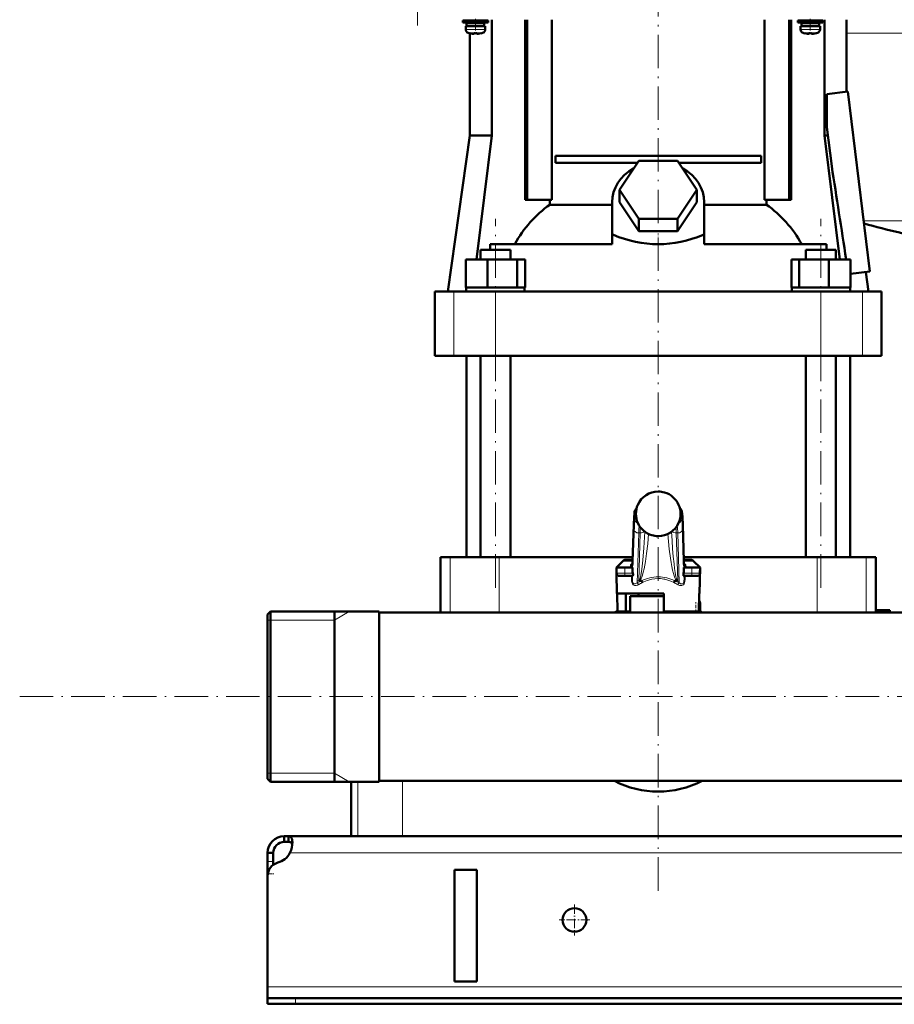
# Model space of a CAD drawing. Extents: x -1351 to 1763, y -1300 to 612.
# Tile 34 of 80: x -427 to -114, y -276 to 77. Entities that reach past the tile are written whole.
import ezdxf

# ---------------------------------------------------------------- set-up
doc = ezdxf.new("R2010")
doc.units = 0
doc.linetypes.add('DASHDOT', pattern=[18.5, 12, -3, 0.5, -3])

msp = doc.modelspace()

# ---------------------------------------------------------------- linework, layer by layer
at = {"color": 7, "linetype": 'DASHDOT', "lineweight": 18}
for p, q in [((-284.69, 267.1), (-284.69, 75.05)), ((-198.4, 4.18), (-198.4, 83.7)), ((-256.73, -126.43), (-256.73, 5.69)), ((-140.06, -126.43), (-140.06, 5.69)), ((-198.4, -234.93), (-198.4, -0.81)), ((-427.25, -165.42), (638.95, -165.42))]:
    msp.add_line(p, q, dxfattribs=at)
at = {"color": 7, "lineweight": 50}
for p, q in [((-263.9, 76.83), (-268.4, 76.83)), ((-268.4, 76.03), (-268.4, 76.83)), ((-263.9, 76.03), (-268.4, 76.03)), ((-267.4, 74.73), (-263.9, 74.73)), ((-267.4, 73.6), (-267.4, 74.73)), ((-263.9, 75.93), (-267.05, 75.93)), ((-267.05, 74.83), (-267.05, 75.93)), ((-263.9, 74.83), (-267.05, 74.83)), ((-265.9, 76.83), (-265.9, 77.08)), ((-265.9, 75.93), (-265.9, 76.03)), ((-265.9, 74.73), (-265.9, 74.83)), ((-263.9, 76.83), (-259.4, 76.83)), ((-263.9, 76.03), (-259.4, 76.03)), ((-260.75, 75.93), (-263.9, 75.93)), ((-260.75, 74.83), (-263.9, 74.83)), ((-260.4, 74.73), (-263.9, 74.73)), ((-261.9, 77.08), (-261.9, 76.83)), ((-261.9, 76.03), (-261.9, 75.93)), ((-261.9, 74.83), (-261.9, 74.73)), ((-260.75, 75.93), (-260.75, 74.83)), ((-260.4, 73.6), (-260.4, 74.73)), ((-259.4, 76.03), (-259.4, 76.83)), ((-258, 77.08), (-258, 35.58)), ((-246.08, 12.58), (-246.08, 77.08)), ((-245.37, 12.58), (-245.37, 77.08)), ((-236.52, 12.58), (-236.52, 77.08)), ((-160.28, 77.08), (-160.28, 12.58)), ((-151.42, 12.58), (-151.42, 77.08)), ((-150.72, 77.08), (-150.72, 12.58)), ((-143.9, 76.83), (-148.4, 76.83)), ((-148.4, 76.03), (-148.4, 76.83)), ((-143.9, 76.03), (-148.4, 76.03)), ((-147.4, 74.73), (-143.9, 74.73)), ((-147.4, 73.6), (-147.4, 74.73)), ((-143.9, 75.93), (-147.05, 75.93)), ((-147.05, 74.83), (-147.05, 75.93)), ((-143.9, 74.83), (-147.05, 74.83)), ((-145.9, 76.83), (-145.9, 77.08)), ((-145.9, 75.93), (-145.9, 76.03)), ((-145.9, 74.73), (-145.9, 74.83)), ((-139.4, 76.83), (-143.9, 76.83)), ((-139.4, 76.03), (-143.9, 76.03)), ((-140.75, 75.93), (-143.9, 75.93)), ((-140.75, 74.83), (-143.9, 74.83)), ((-140.4, 74.73), (-143.9, 74.73)), ((-141.9, 77.08), (-141.9, 76.83)), ((-141.9, 76.03), (-141.9, 75.93)), ((-141.9, 74.83), (-141.9, 74.73)), ((-140.75, 75.93), (-140.75, 74.83)), ((-140.4, 73.6), (-140.4, 74.73)), ((-139.4, 76.03), (-139.4, 76.83)), ((-138.8, 77.08), (-138.8, 35.58)), ((-130.9, 77.08), (-130.9, 51.31)), ((-265.9, 72.2), (-265.9, 35.58)), ((-265.83, 72.19), (-265.82, 72.2)), ((-264.4, 72.2), (-264.4, 72.05)), ((-263.4, 72.2), (-263.4, 72.05)), ((-261.98, 72.2), (-261.97, 72.19)), ((-145.83, 72.19), (-145.82, 72.2)), ((-144.4, 72.2), (-144.4, 72.05)), ((-143.4, 72.2), (-143.4, 72.05)), ((-141.98, 72.2), (-141.97, 72.19)), ((-137.93, 50.44), (-130.43, 51.37)), ((-137.93, 38.6), (-137.93, 50.44)), ((-130.43, 51.37), (-122.51, -13.15)), ((-265.9, 35.58), (-273.75, -20.32)), ((-258, 35.58), (-265.9, 35.58)), ((-258, 35.58), (-263.51, -8.82)), ((-138.8, 35.58), (-137.56, 35.58)), ((-138.8, 35.58), (-133.29, -8.82)), ((-136.21, 24.56), (-137.93, 38.6)), ((-235.26, 28.33), (-161.54, 28.33)), ((-235.26, 28.33), (-235.26, 25.83)), ((-161.54, 28.33), (-161.54, 25.83)), ((-205.82, 25.83), (-235.26, 25.83)), ((-212.25, 16.18), (-205.33, 26.57)), ((-205.33, 26.57), (-191.47, 26.57)), ((-191.47, 26.57), (-184.54, 16.18)), ((-161.54, 25.83), (-190.98, 25.83)), ((-205.33, 5.78), (-212.25, 16.18)), ((-212.25, 11.68), (-212.25, 16.18)), ((-184.54, 16.18), (-191.47, 5.78)), ((-184.54, 11.68), (-184.54, 16.18)), ((-246.08, 12.58), (-245.37, 12.58)), ((-245.37, 12.58), (-236.52, 12.58)), ((-237.25, 10.8), (-237.25, 12.58)), ((-237.25, 10.8), (-214.9, 10.8)), ((-214.9, -0.01), (-214.9, 11.68)), ((-205.33, 1.28), (-212.25, 11.68)), ((-184.54, 11.68), (-191.47, 1.28)), ((-181.9, -0.01), (-181.9, 11.68)), ((-181.9, 10.8), (-159.55, 10.8)), ((-160.28, 12.58), (-151.42, 12.58)), ((-159.55, 12.58), (-159.55, 10.8)), ((-151.42, 12.58), (-150.72, 12.58)), ((-191.47, 5.78), (-205.33, 5.78)), ((-205.33, 1.28), (-205.33, 5.78)), ((-191.47, 1.28), (-191.47, 5.78)), ((-191.47, 1.28), (-205.33, 1.28)), ((-214.9, -3.32), (-258.66, -3.32)), ((-258.66, -3.32), (-258.66, -5.32)), ((-214.9, -0.08), (-214.46, -0.01)), ((-214.9, -0.01), (-214.46, -0.01)), ((-214.9, -0.01), (-214.9, -0.08)), ((-214.9, -3.32), (-214.9, -0.08)), ((-182.33, -0.01), (-181.9, -0.08)), ((-182.33, -0.01), (-181.9, -0.01)), ((-181.9, -0.08), (-181.9, -0.01)), ((-181.9, -3.32), (-181.9, -0.08)), ((-138.14, -3.32), (-181.9, -3.32)), ((-138.14, -5.32), (-138.14, -3.32)), ((-262.11, -5.32), (-260.54, -5.32)), ((-262.11, -8.82), (-262.11, -5.32)), ((-260.54, -5.32), (-251.35, -5.32)), ((-251.35, -8.82), (-251.35, -5.32)), ((-145.44, -5.32), (-136.26, -5.32)), ((-145.44, -8.82), (-145.44, -5.32)), ((-136.26, -5.32), (-134.68, -5.32)), ((-134.68, -8.82), (-134.68, -5.32)), ((-267.33, -8.82), (-259.57, -8.82)), ((-267.33, -18.82), (-267.33, -8.82)), ((-259.57, -8.82), (-248.98, -8.82)), ((-259.57, -18.82), (-259.57, -8.82)), ((-248.98, -18.82), (-248.98, -8.82)), ((-248.98, -8.82), (-246.14, -8.82)), ((-246.14, -18.82), (-246.14, -8.82)), ((-150.66, -8.82), (-147.82, -8.82)), ((-150.66, -18.82), (-150.66, -8.82)), ((-147.82, -8.82), (-137.22, -8.82)), ((-147.82, -18.82), (-147.82, -8.82)), ((-137.22, -8.82), (-129.47, -8.82)), ((-137.22, -18.82), (-137.22, -8.82)), ((-129.47, -18.82), (-129.47, -8.82)), ((-129.47, -14), (-122.51, -13.15)), ((-124.02, -13.34), (-123.04, -20.32)), ((-278.4, -20.32), (-271.61, -20.32)), ((-278.4, -43.32), (-278.4, -20.32)), ((-271.61, -20.32), (-256.74, -20.32)), ((-267.33, -18.82), (-266.53, -18.82)), ((-267.18, -20.32), (-267.18, -18.82)), ((-266.53, -18.82), (-260.37, -18.82)), ((-250.73, -20.32), (-262.73, -20.32)), ((-260.37, -18.82), (-259.57, -18.82)), ((-259.57, -18.82), (-258.48, -18.82)), ((-258.48, -18.82), (-250.07, -18.82)), ((-256.74, -20.32), (-140.06, -20.32)), ((-250.07, -18.82), (-248.98, -18.82)), ((-248.98, -18.82), (-248.69, -18.82)), ((-248.69, -18.82), (-246.28, -18.82)), ((-246.43, -18.82), (-246.14, -18.82)), ((-246.28, -18.82), (-246.28, -20.32)), ((-150.66, -18.82), (-150.36, -18.82)), ((-150.51, -18.82), (-148.11, -18.82)), ((-150.51, -20.32), (-150.51, -18.82)), ((-148.11, -18.82), (-147.82, -18.82)), ((-147.82, -18.82), (-146.73, -18.82)), ((-146.73, -18.82), (-138.32, -18.82)), ((-134.06, -20.32), (-146.06, -20.32)), ((-140.06, -20.32), (-125.19, -20.32)), ((-138.32, -18.82), (-137.22, -18.82)), ((-137.22, -18.82), (-136.42, -18.82)), ((-136.42, -18.82), (-130.27, -18.82)), ((-130.27, -18.82), (-129.47, -18.82)), ((-129.61, -18.82), (-129.61, -20.32)), ((-125.19, -20.32), (-118.4, -20.32)), ((-118.4, -43.32), (-118.4, -20.32)), ((-271.61, -43.32), (-278.4, -43.32)), ((-256.74, -43.32), (-271.61, -43.32)), ((-267.15, -115.42), (-267.15, -43.32)), ((-262.11, -115.42), (-262.11, -43.32)), ((-140.06, -43.32), (-256.74, -43.32)), ((-251.35, -115.42), (-251.35, -43.32)), ((-145.44, -115.42), (-145.44, -43.32)), ((-125.19, -43.32), (-140.06, -43.32)), ((-134.68, -115.42), (-134.68, -43.32)), ((-129.65, -115.42), (-129.65, -43.32)), ((-118.4, -43.32), (-125.19, -43.32)), ((-207.57, -116.9), (-207.17, -103.9)), ((-189.63, -103.9), (-189.23, -116.9)), ((-275.04, -115.42), (-276.4, -115.42)), ((-276.4, -115.42), (-276.4, -135.27)), ((-272.91, -115.42), (-275.04, -115.42)), ((-255.41, -115.42), (-272.91, -115.42)), ((-207.52, -115.42), (-255.41, -115.42)), ((-141.39, -115.42), (-189.27, -115.42)), ((-123.88, -115.42), (-141.39, -115.42)), ((-120.4, -115.42), (-123.88, -115.42)), ((-120.4, -115.42), (-120.4, -134.42)), ((-211.09, -116.86), (-213.4, -119.17)), ((-213.4, -119.17), (-212.15, -119.17)), ((-210.4, -119.17), (-213.4, -119.17)), ((-213.36, -121.19), (-213.4, -119.17)), ((-210.4, -119.17), (-207.58, -119.17)), ((-207.55, -116.42), (-210.03, -116.42)), ((-207.62, -118.03), (-207.57, -116.9)), ((-207.61, -117.82), (-207.62, -117.86)), ((-207.62, -117.86), (-207.62, -117.88)), ((-207.58, -119.17), (-207.58, -120.51)), ((-186.77, -116.42), (-189.24, -116.42)), ((-189.17, -118.03), (-189.23, -116.9)), ((-189.22, -119.17), (-186.4, -119.17)), ((-189.22, -120.51), (-189.22, -119.17)), ((-189.18, -117.86), (-189.19, -117.82)), ((-189.17, -117.88), (-189.18, -117.86)), ((-183.4, -119.17), (-188.75, -119.17)), ((-183.4, -119.17), (-186.4, -119.17)), ((-185.71, -116.86), (-183.4, -119.17)), ((-184.64, -119.17), (-183.4, -119.17)), ((-183.56, -128.42), (-183.4, -119.17)), ((-183.43, -121.19), (-183.4, -119.17)), ((-213.24, -128.42), (-213.36, -121.19)), ((-212.36, -122.17), (-210.4, -122.17)), ((-207.55, -122.17), (-210.4, -122.17)), ((-186.4, -122.17), (-189.25, -122.17)), ((-186.4, -122.17), (-184.43, -122.17)), ((-204.49, -123.92), (-205.18, -123.92)), ((-191.62, -123.92), (-192.31, -123.92)), ((-198.4, -128.42), (-213.24, -128.42)), ((-213.1, -128.42), (-212.99, -134.92)), ((-209.98, -128.42), (-209.98, -134.92)), ((-198.4, -129.42), (-208.4, -129.42)), ((-208.4, -135.27), (-208.4, -129.42)), ((-198.4, -129.42), (-206.4, -129.42)), ((-205.5, -129.42), (-205.5, -128.42)), ((-196.4, -128.42), (-198.4, -128.42)), ((-196.4, -129.42), (-198.4, -129.42)), ((-196.39, -129.42), (-198.4, -129.42)), ((-196.4, -134.92), (-196.4, -128.42)), ((-183.7, -128.42), (-183.81, -134.92)), ((-183.56, -128.42), (-183.7, -128.42)), ((-183.4, -135.19), (-183.4, -131.92)), ((-338.4, -135.96), (-337.4, -134.96)), ((-338.4, -135.96), (-337.4, -134.96)), ((-338.4, -135.96), (-338.4, -151.3)), ((-298.4, -134.96), (-337.4, -134.96)), ((-337.4, -134.96), (-337.4, -150.82)), ((-298.4, -134.96), (-337.4, -134.96)), ((-314.4, -134.96), (-314.4, -192.15)), ((-314.4, -150.82), (-314.4, -134.96)), ((-298.4, -134.96), (-298.4, -150.82)), ((-276.4, -135.27), (-298.4, -135.27)), ((-298.4, -165.42), (-298.4, -135.27)), ((-298.4, -135.27), (-55.35, -135.27)), ((-212.99, -134.92), (-209.98, -134.92)), ((-208.4, -134.92), (-209.98, -134.92)), ((-183.81, -134.92), (-196.4, -134.92)), ((-188.6, -135.27), (-188.6, -134.92)), ((-120.4, -134.42), (-120.43, -135.27)), ((-120.4, -134.42), (-115.4, -134.42)), ((-115.4, -134.42), (-115.4, -135.27)), ((-55.35, -135.27), (-115.4, -135.27)), ((-338.4, -151.3), (-338.4, -194.88)), ((-337.4, -150.82), (-337.4, -195.88)), ((-314.4, -150.82), (-314.4, -192.15)), ((-298.4, -150.82), (-298.4, -195.88)), ((-298.4, -195.57), (-298.4, -165.42)), ((-314.4, -192.15), (-314.4, -195.88)), ((-314.4, -195.88), (-314.4, -192.15)), ((-338.4, -194.88), (-337.4, -195.88)), ((-298.4, -195.88), (-337.4, -195.88)), ((-308.4, -215.42), (-308.4, -195.88)), ((-298.4, -195.57), (541.6, -195.57)), ((-332.4, -215.42), (-332.4, -217.42)), ((-330.86, -215.42), (-332.4, -215.42)), ((-330.86, -217.42), (-332.4, -217.42)), ((-330.86, -215.42), (-330.86, -217.42)), ((574.07, -215.42), (-330.86, -215.42)), ((-306.01, -215.42), (-308.4, -215.42)), ((-290.01, -215.42), (-306.01, -215.42)), ((-106.78, -215.42), (-290.01, -215.42)), ((-338.4, -221.42), (-336.4, -221.42)), ((-338.4, -224.42), (-338.4, -221.42)), ((-336.4, -224.42), (-336.4, -221.42)), ((-338.4, -228.94), (-338.4, -224.42)), ((-336.4, -225.67), (-336.4, -224.42)), ((-338.4, -228.94), (-338.4, -229.67)), ((-271.4, -267.42), (-271.4, -227.42)), ((-263.4, -227.42), (-271.4, -227.42)), ((-263.4, -227.42), (-263.4, -267.42)), ((-338.4, -229.67), (-338.4, -269.42)), ((-263.4, -267.42), (-271.4, -267.42)), ((-338.4, -269.42), (-338.4, -273.42)), ((-338.4, -273.42), (-338.4, -275.42)), ((-338.4, -273.42), (-328.4, -273.42)), ((571.6, -273.42), (-328.4, -273.42)), ((-338.4, -275.42), (-328.4, -275.42)), ((-328.4, -275.42), (571.6, -275.42))]:
    msp.add_line(p, q, dxfattribs=at)
at = {"color": 7, "linetype": 'DASHDOT', "lineweight": 18, "ltscale": 0.104369}
for p, q in [((-263.9, 73.25), (-263.9, 77.42)), ((-143.9, 73.25), (-143.9, 77.42))]:
    msp.add_line(p, q, dxfattribs=at)
at = {"color": 7, "lineweight": 18}
for p, q in [((-263.9, 73.6), (-267.4, 73.6)), ((-263.9, 72.35), (-266.47, 72.35)), ((-263.87, 73.6), (-263.9, 73.6)), ((-263.87, 72.35), (-263.9, 72.35)), ((-263.87, 73.6), (-260.4, 73.6)), ((-261.33, 72.35), (-263.87, 72.35)), ((-143.9, 73.6), (-147.4, 73.6)), ((-143.9, 72.35), (-146.47, 72.35)), ((-143.87, 73.6), (-143.9, 73.6)), ((-143.87, 72.35), (-143.9, 72.35)), ((-143.87, 73.6), (-140.4, 73.6)), ((-141.33, 72.35), (-143.87, 72.35)), ((-130.9, 72.23), (-38.4, 72.23)), ((-124.74, 5.03), (-38.4, 5.03)), ((-271.61, -43.32), (-271.61, -20.32)), ((-256.74, -43.32), (-256.74, -20.32)), ((-140.06, -43.32), (-140.06, -20.32)), ((-125.19, -43.32), (-125.19, -20.32)), ((-198.4, -91.93), (-198.4, -91.93)), ((-196.13, -92.26), (-196.13, -92.26)), ((-206.38, -99.42), (-206.83, -99.42)), ((-206.83, -101.67), (-206.2, -101.67)), ((-190.59, -101.67), (-189.96, -101.67)), ((-189.96, -99.42), (-190.41, -99.42)), ((-207.58, -120.51), (-207.12, -105.55)), ((-207.17, -103.96), (-207.57, -116.96)), ((-207.17, -103.9), (-207.17, -103.96)), ((-205.71, -103.17), (-205.71, -103.18)), ((-189.68, -105.55), (-189.22, -120.51)), ((-189.23, -116.96), (-189.63, -103.96)), ((-205.37, -106.79), (-205.92, -124.61)), ((-205.4, -123.87), (-204.87, -106.79)), ((-204.87, -106.79), (-205.37, -106.79)), ((-203.21, -106.36), (-203.21, -106.31)), ((-203.21, -106.36), (-203.19, -106.33)), ((-200.68, -107.59), (-200.68, -107.58)), ((-198.4, -107.92), (-198.4, -107.92)), ((-193.59, -106.36), (-193.61, -106.33)), ((-193.59, -106.31), (-193.59, -106.36)), ((-191.42, -106.79), (-191.92, -106.79)), ((-191.92, -106.79), (-191.4, -123.87)), ((-190.88, -124.61), (-191.42, -106.79)), ((-272.91, -115.42), (-272.91, -135.27)), ((-255.41, -115.42), (-255.41, -135.27)), ((-141.39, -115.42), (-141.39, -135.27)), ((-123.88, -115.42), (-123.88, -135.27)), ((-207.57, -116.86), (-211.09, -116.86)), ((-210.4, -121.19), (-210.4, -119.17)), ((-208.4, -119.17), (-208.4, -119.13)), ((-207.66, -118.41), (-207.63, -119.17)), ((-207.57, -116.9), (-207.57, -116.96)), ((-185.71, -116.86), (-189.23, -116.86)), ((-189.16, -119.17), (-189.13, -118.41)), ((-188.4, -119.13), (-188.39, -119.17)), ((-186.4, -121.19), (-186.4, -119.17)), ((-210.4, -121.19), (-213.36, -121.19)), ((-210.4, -121.19), (-207.51, -121.19)), ((-210.4, -121.19), (-210.4, -122.17)), ((-208.02, -123.32), (-208.02, -122.17)), ((-207.66, -122.17), (-207.66, -123.34)), ((-207.66, -123.34), (-207.63, -122.17)), ((-189.28, -121.19), (-186.4, -121.19)), ((-189.17, -122.17), (-189.13, -123.34)), ((-189.13, -123.34), (-189.13, -122.17)), ((-188.78, -122.17), (-188.78, -123.32)), ((-183.43, -121.19), (-186.4, -121.19)), ((-186.4, -122.17), (-186.4, -121.19)), ((-183.76, -131.92), (-183.4, -131.92)), ((-314.4, -138.01), (-309.12, -134.96)), ((-185.3, -135.27), (-184.9, -135.19)), ((-184.9, -135.19), (-184.9, -134.92)), ((-184.9, -135.19), (-184.88, -135.27)), ((-183.4, -135.19), (-184.9, -135.19)), ((-337.4, -138.01), (-338.4, -138.01)), ((-314.4, -138.01), (-337.4, -138.01)), ((-337.4, -192.84), (-338.4, -192.84)), ((-314.4, -192.84), (-337.4, -192.84)), ((-314.4, -192.84), (-309.12, -195.88)), ((-306.01, -195.88), (-306.01, -215.42)), ((-290.01, -195.57), (-290.01, -215.42)), ((573.57, -221.42), (-330.37, -221.42)), ((-338.4, -224.42), (-336.4, -224.42)), ((-338.4, -228.94), (-338.34, -228.94)), ((581.6, -269.42), (-338.4, -269.42)), ((-328.4, -273.42), (-328.4, -275.42))]:
    msp.add_line(p, q, dxfattribs=at)
at = {"color": 7, "linetype": 'DASHDOT', "lineweight": 18, "ltscale": 0.000941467}
for p, q in [((-264.9, 72.05), (-264.9, 72.01)), ((-144.9, 72.05), (-144.9, 72.01))]:
    msp.add_line(p, q, dxfattribs=at)
at = {"color": 7, "linetype": 'DASHDOT', "lineweight": 18, "ltscale": 0.000794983}
for p, q in [((-262.9, 72.05), (-262.9, 72.02)), ((-142.9, 72.05), (-142.9, 72.02))]:
    msp.add_line(p, q, dxfattribs=at)
at = {"color": 7, "linetype": 'DASHDOT', "lineweight": 18, "ltscale": 0.159261}
msp.add_line((-198.4, -5.85), (-198.4, 0.52), dxfattribs=at)
at = {"color": 7, "linetype": 'DASHDOT', "lineweight": 18, "ltscale": 0.090015}
for p, q in [((-210.4, -118.87), (-210.4, -122.47)), ((-186.4, -122.47), (-186.4, -118.87))]:
    msp.add_line(p, q, dxfattribs=at)
at = {"color": 7, "linetype": 'DASHDOT', "lineweight": 18, "ltscale": 0.098109}
msp.add_line((-184.9, -135.52), (-184.9, -131.6), dxfattribs=at)
at = {"color": 7, "linetype": 'DASHDOT', "lineweight": 18, "ltscale": 0.012677}
msp.add_line((-185.34, -135.28), (-184.84, -135.18), dxfattribs=at)
at = {"color": 7, "linetype": 'DASHDOT', "lineweight": 18, "ltscale": 0.060001}
msp.add_line((-338.6, -228.94), (-336.2, -228.94), dxfattribs=at)
at = {"color": 7, "linetype": 'DASHDOT', "lineweight": 18, "ltscale": 0.27625}
for p, q in [((-228.4, -239.9), (-228.4, -250.95)), ((-222.87, -245.42), (-233.92, -245.42))]:
    msp.add_line(p, q, dxfattribs=at)
at = {"color": 7, "linetype": 'DASHDOT', "lineweight": 18, "ltscale": 0.060015}
msp.add_line((-328.4, -273.22), (-328.4, -275.62), dxfattribs=at)
at = {"color": 7, "lineweight": 50}
for points in [[(-264.4, 72.05), (-264.4, 72.04), (-264.4, 72.04), (-264.41, 72.04), (-264.43, 72.03), (-264.49, 72.02), (-264.9, 72.05)], [(-263.4, 72.05), (-263.4, 72.04), (-263.39, 72.04), (-263.38, 72.03), (-263.35, 72.03)], [(-263.4, 72.05), (-263.4, 72.04), (-263.39, 72.04), (-263.39, 72.04), (-263.37, 72.03), (-263.32, 72.03), (-263.17, 72.03), (-262.9, 72.05)], [(-144.4, 72.05), (-144.4, 72.04), (-144.4, 72.04), (-144.41, 72.04), (-144.43, 72.03), (-144.49, 72.02), (-144.9, 72.05)], [(-143.4, 72.05), (-143.4, 72.04), (-143.39, 72.04), (-143.38, 72.03), (-143.35, 72.03)], [(-143.4, 72.05), (-143.4, 72.04), (-143.39, 72.04), (-143.39, 72.04), (-143.37, 72.03), (-143.32, 72.03), (-143.17, 72.03), (-142.9, 72.05)], [(-207.17, -103.9), (-207.06, -101.13), (-206.95, -99.8), (-206.86, -99.15), (-206.7, -98.65), (-206.46, -98.24), (-206.14, -97.9)], [(-189.63, -103.9), (-189.74, -101.13), (-189.84, -99.8), (-189.94, -99.15), (-190.1, -98.65), (-190.34, -98.24), (-190.66, -97.9)], [(-208.28, -118.47), (-207.94, -118.31), (-207.75, -118.12), (-207.62, -117.88)], [(-207.51, -121.19), (-207.43, -121.68), (-207.42, -121.89), (-207.45, -122.07), (-207.48, -122.13), (-207.52, -122.17), (-207.55, -122.17)], [(-189.25, -122.17), (-189.29, -122.16), (-189.31, -122.14), (-189.35, -122.06), (-189.38, -121.76), (-189.36, -121.58), (-189.28, -121.19)], [(-204.49, -123.92), (-204.44, -123.93), (-204.41, -123.93), (-204.38, -123.95)], [(-192.41, -123.95), (-192.4, -123.94), (-192.38, -123.93), (-192.31, -123.92)], [(-329.52, -217.55), (-329.54, -217.09), (-329.59, -216.68), (-329.72, -216.21), (-329.92, -215.85), (-330.19, -215.6), (-330.5, -215.46), (-330.86, -215.42)], [(-329.57, -218.36), (-329.7, -217.98), (-329.93, -217.7), (-330.25, -217.51), (-330.65, -217.43), (-330.86, -217.42)], [(-330.37, -221.42), (-330, -220.44), (-329.74, -219.43), (-329.58, -218.46), (-329.52, -217.55)]]:
    msp.add_lwpolyline(points, dxfattribs=at)
at = {"color": 7, "lineweight": 18}
for points in [[(-206.83, -99.42), (-206.84, -99.43), (-206.85, -99.43), (-206.86, -99.45), (-206.88, -99.49), (-206.91, -99.63), (-206.96, -100), (-207.06, -101.29), (-207.17, -103.96)], [(-207.12, -105.55), (-207.02, -103.15), (-206.96, -102.29), (-206.88, -101.74), (-206.86, -101.7), (-206.85, -101.68), (-206.84, -101.67), (-206.83, -101.67)], [(-189.63, -103.96), (-189.75, -101), (-189.83, -100.07), (-189.89, -99.62), (-189.92, -99.49), (-189.94, -99.44), (-189.95, -99.43), (-189.96, -99.42), (-189.96, -99.42)], [(-189.96, -101.67), (-189.95, -101.68), (-189.95, -101.68), (-189.94, -101.69), (-189.93, -101.72), (-189.86, -102.12), (-189.78, -103.11), (-189.68, -105.55)], [(-191.42, -106.79), (-191.52, -104.82), (-191.57, -104.1)], [(-205.4, -123.87), (-205.34, -123.86), (-205.21, -123.74), (-205.01, -123.32), (-204.79, -122.57), (-204.55, -121.35), (-204.31, -119.78), (-203.94, -116.58), (-203.55, -112.05), (-203.21, -106.36)], [(-201.87, -107.13), (-202.17, -110.64), (-202.55, -114.1), (-202.96, -116.95), (-203.19, -118.32), (-203.45, -119.61), (-203.74, -120.82), (-204.05, -121.9), (-204.29, -122.57), (-204.54, -123.14), (-204.74, -123.48), (-204.94, -123.74), (-205.18, -123.92)], [(-191.62, -123.92), (-191.79, -123.8), (-191.96, -123.62), (-192.17, -123.29), (-192.38, -122.87), (-192.66, -122.15), (-192.93, -121.31), (-193.23, -120.12), (-193.51, -118.82), (-193.77, -117.35), (-194.01, -115.81), (-194.42, -112.61), (-194.7, -109.88), (-194.93, -107.13)], [(-193.59, -106.36), (-193.42, -109.43), (-193.22, -112.42), (-192.99, -115.21), (-192.73, -117.79), (-192.53, -119.5), (-192.31, -120.98), (-192.03, -122.44), (-191.89, -122.98), (-191.76, -123.38), (-191.64, -123.66), (-191.52, -123.82), (-191.44, -123.86), (-191.4, -123.87)], [(-207.57, -116.96), (-207.61, -117.98), (-207.66, -118.38), (-207.66, -118.41)], [(-189.13, -118.41), (-189.15, -118.35), (-189.17, -118.11), (-189.23, -116.96)], [(-205.44, -125.3), (-205.87, -125.51), (-206.3, -125.63), (-206.57, -125.65), (-206.84, -125.61), (-207.11, -125.52), (-207.37, -125.35), (-207.63, -125.05), (-207.79, -124.73), (-207.96, -124.09), (-208.02, -123.32)], [(-208.02, -123.32), (-207.73, -123.33), (-207.67, -123.34), (-207.67, -123.34), (-207.66, -123.34)], [(-207.66, -123.34), (-207.65, -123.74), (-207.61, -124.12), (-207.51, -124.47), (-207.39, -124.72), (-207.23, -124.9), (-207.08, -125), (-206.91, -125.04), (-206.65, -125.03), (-206.4, -124.94), (-206.15, -124.79), (-205.92, -124.61)], [(-198.4, -123.11), (-199.55, -123.17), (-200.7, -123.35), (-201.84, -123.64), (-202.4, -123.84), (-203.5, -124.31), (-204.03, -124.58)], [(-192.77, -124.58), (-193.86, -124.05), (-194.97, -123.64), (-196.08, -123.35), (-196.37, -123.29), (-197.53, -123.14), (-198.4, -123.11)], [(-188.78, -123.32), (-188.85, -124.19), (-188.99, -124.69), (-189.15, -125.01), (-189.39, -125.31), (-189.65, -125.5), (-189.92, -125.61), (-190.32, -125.64), (-190.74, -125.57), (-191.23, -125.37), (-191.35, -125.3)], [(-190.88, -124.61), (-190.63, -124.81), (-190.37, -124.95), (-190.1, -125.03), (-189.88, -125.04), (-189.68, -124.98), (-189.5, -124.84), (-189.36, -124.64), (-189.24, -124.33), (-189.17, -123.97), (-189.13, -123.34)], [(-188.78, -123.32), (-189.1, -123.33), (-189.13, -123.34), (-189.13, -123.34), (-189.13, -123.34)]]:
    msp.add_lwpolyline(points, dxfattribs=at)
at = {"color": 7, "lineweight": 50}
msp.add_circle((-228.4, -245.42), 4.25, dxfattribs=at)
for centre, radius, start, end in [((-266.1, 73.6), 1.3, 180, 253.3985), ((-263.9, 80.98), 9, 253.3985, 257.6222), ((-263.9, 80.98), 8.99, 257.6503, 263.6107), ((-263.9, 80.98), 8.99, 257.6503, 263.6107), ((-264.44, 76.06), 4.04, 263.5178, 266.839), ((-263.9, 82.09), 9.9, 267.106, 269.9999), ((-263.9, 82.09), 9.9, 267.106, 269.9999), ((-263.9, 82.09), 9.9, 269.9998, 272.8943), ((-263.9, 82.09), 9.9, 269.9998, 272.8943), ((-263.32, 75.6), 3.58, 272.1823, 275.7449), ((-263.9, 80.98), 8.99, 276.3897, 282.3492), ((-263.9, 80.98), 8.99, 276.3893, 282.3497), ((-263.9, 80.98), 9, 282.3778, 286.6016), ((-261.7, 73.6), 1.3, 286.6016, 360), ((-146.1, 73.6), 1.3, 180, 253.3985), ((-143.9, 80.98), 9, 253.3985, 257.6222), ((-143.9, 80.98), 8.99, 257.6503, 263.6107), ((-143.9, 80.98), 8.99, 257.6503, 263.6107), ((-144.44, 76.06), 4.04, 263.5178, 266.839), ((-143.9, 82.09), 9.9, 267.106, 269.9999), ((-143.9, 82.09), 9.9, 267.106, 269.9999), ((-143.9, 82.09), 9.9, 269.9998, 272.8943), ((-143.9, 82.09), 9.9, 269.9998, 272.8943), ((-143.32, 75.6), 3.58, 272.1823, 275.7449), ((-143.9, 80.98), 8.99, 276.3897, 282.3492), ((-143.9, 80.98), 8.99, 276.3893, 282.3497), ((-143.9, 80.98), 9, 282.3778, 286.6016), ((-141.7, 73.6), 1.3, 286.6016, 360), ((-15763.13, -2413.06), 15815.9, 8.743656, 8.866025), ((-38.4, 312.23), 320, 254.3682, 259.0714), ((-198.4, -99.93), 8, 89.9705, 155.9552), ((-198.4, -99.95), 8.02, 73.5878, 89.9927), ((-198.39, -99.93), 8, 24.0394, 73.6004), ((-198.39, -99.92), 8, 156.0284, 203.9971), ((-203.88, -97.48), 2, 155.9889, 156.0275), ((-192.92, -97.48), 2, 23.9725, 24.0111), ((-198.4, -99.92), 8, 336.0028, 23.9716), ((-198.4, -99.92), 8, 204.0405, 253.4621), ((-198.4, -99.92), 8, 269.9786, 335.9524), ((-198.4, -99.92), 7.99, 253.4304, 270.0144), ((-210.03, -117.92), 1.5, 90, 135.0001), ((-186.77, -117.92), 1.5, 45, 90), ((-212.36, -121.17), 1, 181, 270), ((-204.05, -120.52), 3.53, 179.9035, 191.0163), ((-192.75, -120.52), 3.53, 348.9837, 0.0965), ((-184.43, -121.17), 1, 270, 359), ((-205.2, -123.51), 0.412, 241.0787, 272.9093), ((-206.4, -125.51), 2.55, 21.3992, 37.6554), ((-190.39, -125.51), 2.56, 142.3589, 158.587), ((-191.6, -123.51), 0.412, 267.1011, 298.9205), ((-184.9, -131.92), 1.5, 0, 39.45), ((-198.4, -165.42), 34, 115.416, 117.531), ((-198.4, -165.42), 34, 115.4159, 117.5309), ((-198.4, -165.42), 34, 62.469, 63.8211), ((-198.4, -165.42), 34, 62.4691, 63.8211), ((-184.9, -135.19), 1.5, 356.9508, 360), ((-198.4, -165.42), 34, 242.4699, 297.5301), ((-198.4, -165.42), 34, 242.4699, 297.5301), ((-332.4, -221.42), 6, 90, 180), ((-332.4, -221.42), 4, 90, 180), ((-336.52, -218.08), 7, 285.0849, 331.513), ((-333.4, -229.67), 5, 105.0849, 180)]:
    msp.add_arc(centre, radius, start, end, dxfattribs=at)
at = {"color": 7, "lineweight": 18}
for centre, radius, start, end in [((-198.4, -99.93), 8, 89.9649, 155.9372), ((-198.4, -99.96), 8.02, 73.5462, 89.9904), ((-198.39, -99.93), 7.99, 24.0436, 73.5637), ((-198.39, -99.92), 8, 156.0287, 179.9997), ((-198.4, -99.92), 8, 0.0024, 23.9698), ((-198.43, -99.93), 7.97, 179.9852, 184.4144), ((-198.4, -99.92), 8, 184.4035, 203.9729), ((-198.4, -99.92), 8, 336.0013, 0.0052), ((-198.41, -99.92), 7.99, 204.0462, 253.466), ((-137.15, -108.98), 67.76, 176.4224, 178.1498), ((-198.39, -99.92), 8, 269.9715, 335.9382), ((-259.64, -108.98), 67.75, 1.8502, 3.5779), ((-198.4, -99.91), 8.01, 253.4962, 270.004), ((-204.95, -119.41), 3.46, 164.2607, 175.3693), ((-204.78, -119.57), 3.67, 139.6506, 162.6124), ((-205.82, -118.28), 1.85, 167.3382, 179.2486), ((-205.92, -118.29), 1.75, 179.0325, 184.0075), ((-192, -119.56), 3.65, 17.3191, 40.3999), ((-190.98, -118.28), 1.85, 0.7514, 12.6618), ((-190.88, -118.29), 1.75, 355.9925, 0.9676), ((-191.95, -119.43), 3.57, 4.8309, 15.6239), ((-198.4, -138.34), 15.65, 112.9071, 118.7129), ((-197.92, -138.24), 14.96, 114.0948, 120.1875), ((-198.85, -138.2), 14.92, 59.8532, 65.964), ((-198.4, -138.34), 15.65, 61.2871, 67.0929)]:
    msp.add_arc(centre, radius, start, end, dxfattribs=at)
at = {"color": 7, "lineweight": 50}
for centre, major_axis, ratio, start_param, end_param in [((-198.4, 11.68), (16.5, 0), 0.866025, 2.133116, 3.141593), ((-198.4, 11.68), (16.5, 0), 0.866025, 0, 1.008477), ((-216.06, -27.66), (0, 45.33), 0.882948, 0.557887, 1.00418), ((-180.7, -27.61), (0.14, -45.28), 0.882951, 2.134136, 2.580766), ((-198.39, 114.83), (-0.02, -118.16), 0.577492, 6.04561, 6.283258), ((-198.46, 115.84), (0.09, -119.18), 0.575043, 6.282729, 6.519362), ((-187.83, -117.48), (1.35, 0.36), 0.735808, 3.171103, 3.997135)]:
    msp.add_ellipse(centre, major_axis=major_axis, ratio=ratio, start_param=start_param, end_param=end_param, dxfattribs=at)
at = {"color": 7, "lineweight": 18}
for centre, major_axis, ratio, start_param, end_param in [((-204.84, -99.42), (0, -2), 0.999534, 3.852299, 4.712389), ((-191.96, -99.42), (0, 2), 0.999534, 4.712389, 5.572535), ((-205.09, -101.67), (0, -1.75), 0.999534, 4.712389, 5.964241), ((-191.71, -101.67), (0, 1.75), 0.999534, 3.460428, 4.712389), ((-205.37, -105.55), (1.75, -0.05), 0.706942, 3.184784, 4.733985), ((-205.09, -114.88), (0, -11.45), 0.035255, 3.486466, 3.928659), ((-191.42, -105.55), (1.75, 0.05), 0.706942, 4.690793, 6.239994), ((-191.63, -103.96), (2, 0.06), 0.706942, 6.239994, 6.283312), ((-204.87, -105.55), (1.75, -0.05), 0.706942, 4.733985, 5.780559), ((-191.92, -105.55), (1.75, 0.05), 0.706942, 3.644089, 4.690793), ((-209.06, -118.14), (1.4, -0.06), 0.793794, 5.238889, 6.233122), ((-209.06, -118.41), (1.4, 0.06), 0.806192, 5.490007, 6.231547), ((-205.68, -118.42), (0, -2), 0.999534, 4.467424, 4.629996), ((-191.23, -116.96), (2, 0.06), 0.706942, 6.239994, 6.28376), ((-191.12, -118.42), (0, 2), 0.999534, 4.794782, 4.957353), ((-187.73, -118.14), (1.4, 0.06), 0.793794, 3.191656, 4.185889), ((-187.73, -118.41), (1.4, -0.06), 0.806192, 3.193231, 3.934771), ((-199.15, -136.95), (-4.89, -13.75), 0.916114, 3.456304, 3.909859), ((-197.64, -136.95), (4.89, -13.75), 0.916114, 2.373327, 2.826882), ((-205.92, -125.32), (0.48, -0.877), 0.433048, 1.357244, 2.239737), ((-190.88, -125.32), (-0.48, -0.877), 0.433048, 4.043448, 4.925941)]:
    msp.add_ellipse(centre, major_axis=major_axis, ratio=ratio, start_param=start_param, end_param=end_param, dxfattribs=at)

doc.saveas('drawing.dxf')
